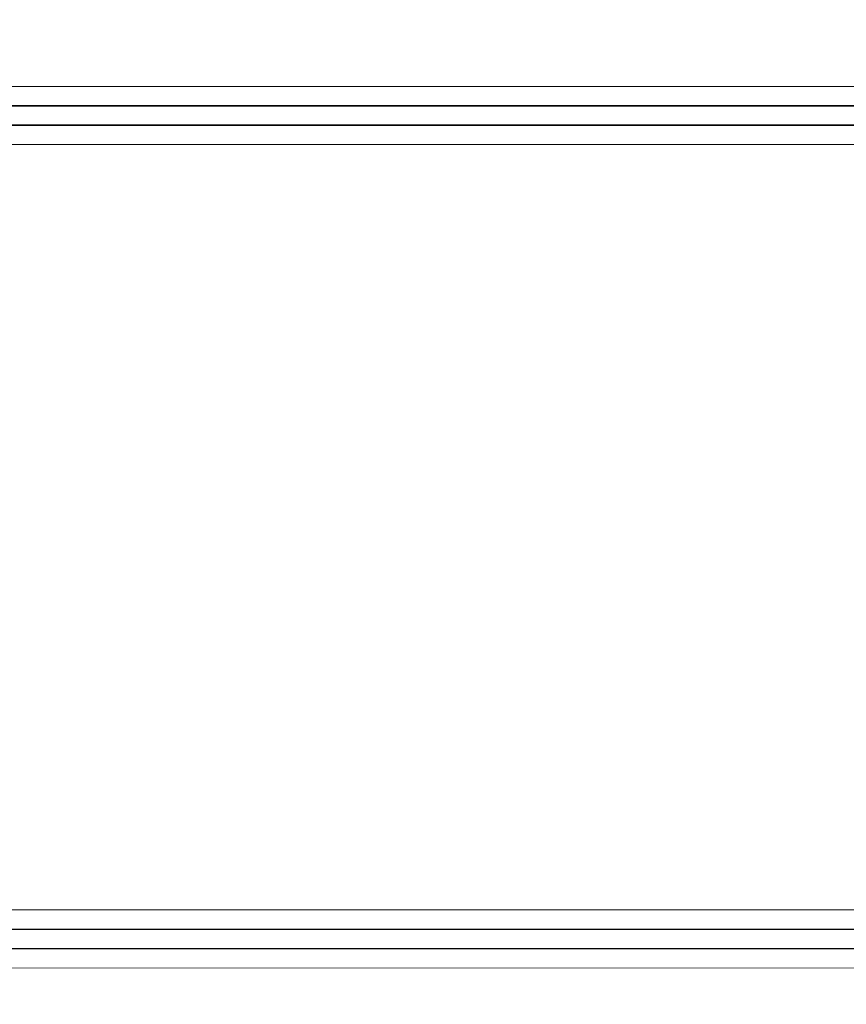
# Model space of a CAD drawing. Header units: millimetres. Extents: x 4 to 1188, y 1 to 840.
# Tile 98 of 256: x 262 to 285, y 677 to 704. Entities that reach past the tile are written whole.
import ezdxf

# ---------------------------------------------------------------- set-up
doc = ezdxf.new("R2010")
doc.units = ezdxf.units.MM
doc.layers.add('1', color=7, linetype='Continuous')
doc.styles.add('Arial Unicode MS', font='Arial Unicode MS')
doc.dimstyles.get("Standard").update_dxf_attribs({"dimtxt": 0.18, "dimasz": 0.18, "dimexe": 0.18, "dimexo": 0.0625, "dimgap": 0.09, "dimtad": 0, "dimtih": 1, "dimtoh": 1, "dimdec": 4, "dimzin": 0, "dimdsep": 46, "dimtxsty": 'Standard', "dimcen": 0.09, "dimadec": 0, "dimazin": 0, "dimtfac": 1, "dimtdec": 4, "dimtofl": 0, "dimtmove": 0, "dimatfit": 3, "dimfxl": 0, "dimtolj": 1, "dimtzin": 0, "dimarcsym": 0})

# ---------------------------------------------------------------- blocks, each defined once
blk = doc.blocks.new('_U12')
at = {"layer": '1', "color": 18, "lineweight": 35}
for p, q in [((116.927, 605.661), (116.927, 822.298)), ((318.698, 605.661), (318.698, 822.298)), ((116.927, 820.298), (318.698, 820.298))]:
    blk.add_line(p, q, dxfattribs=at)
at = {"layer": '1', "color": 18, "lineweight": 70}
for points in [[(116.927, 820.298), (120.427, 821.074), (120.427, 819.522)], [(318.698, 820.298), (315.198, 819.522), (315.198, 821.074)]]:
    blk.add_solid(points, dxfattribs=at)
at = {"layer": '1', "color": 18, "linetype": 'Continuous', "lineweight": 13, "insert": (211.502, 821.834), "char_height": 3, "attachment_point": 7, "line_spacing_factor": 1.047437, "style": 'Arial Unicode MS'}
blk.add_mtext('\\fArial Unicode MS|b0|i0;\\W1.0000;{\\H1.21x;(}1513{\\H1.21x;)}', dxfattribs=at)

msp = doc.modelspace()

# ---------------------------------------------------------------- linework, layer by layer
at = {"layer": '1', "color": 154, "linetype": 'Continuous', "lineweight": 13}
for p, q in [((223.3136, 701.7753), (296.2487, 701.7857)), ((296.2489, 700.1857), (223.3139, 700.1753)), ((223.3133, 679.1086), (296.2484, 679.1191)), ((296.2486, 677.5191), (223.3135, 677.5086))]:
    msp.add_line(p, q, dxfattribs=at)
at = {"layer": '1', "color": 154, "linetype": 'Continuous', "lineweight": 35}
for p, q in [((296.2488, 701.2524), (223.3138, 701.2419)), ((223.3138, 700.7086), (296.2489, 700.7191)), ((296.2484, 678.5857), (223.3134, 678.5753)), ((223.3135, 678.0419), (296.2485, 678.0524))]:
    msp.add_line(p, q, dxfattribs=at)

# ---------------------------------------------------------------- dimensions: what is measured, and where the dimension line sits
at = {"layer": '1', "color": 18, "linetype": 'Continuous', "lineweight": 13}
dim = msp.add_linear_dim(base=(318.6983, 820.2978), p1=(116.927, 602.3605), p2=(318.6983, 602.3605), dimstyle='Standard', override={"dimtxt": 3, "dimasz": 3.5, "dimexe": 2, "dimexo": 1, "dimgap": 1.5, "dimtad": 1, "dimtih": 1, "dimtoh": 0, "dimdec": 0, "dimlfac": 7.5, "dimzin": 8, "dimdsep": 44, "dimlunit": 2, "dimpost": '(<>)', "dimtxsty": 'Arial Unicode MS', "dimsah": 1, "dimse1": 0, "dimse2": 0, "dimsd1": 0, "dimsd2": 0, "dimclrd": 18, "dimclre": 18, "dimclrt": 18, "dimtm": -0.1, "dimtfac": 0.666667, "dimtdec": 2, "dimtofl": 1, "dimtmove": 0, "dimtzin": 8, "dimlwd": 35, "dimlwe": 35}, dxfattribs=at)
dim.commit()
dim.dimension.update_dxf_attribs({"geometry": '_U12', "text_midpoint": (217.8127, 820.2978), "dimtype": 160})

doc.saveas('drawing.dxf')
